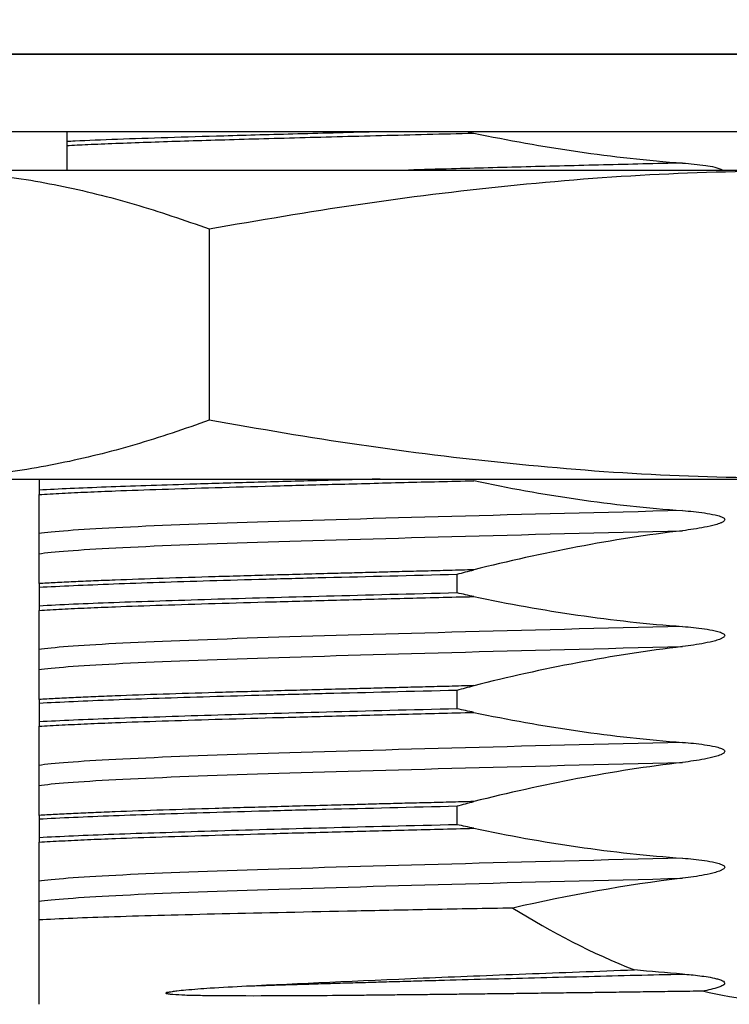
# Model space of a CAD drawing. Header units: millimetres. Extents: x 1639 to 1922, y 1717 to 1909.
# Tile 4 of 13: x 1687 to 1696, y 1778 to 1791. Entities that reach past the tile are written whole.
import ezdxf

# ---------------------------------------------------------------- set-up
doc = ezdxf.new("R2010")
doc.units = ezdxf.units.MM
doc.layers.add('1轮廓实线层', color=7, linetype='Continuous')
doc.layers.add('2细线层', color=3, linetype='Continuous')
doc.styles.add('SLDTEXTSTYLE1', font='txt')
doc.dimstyles.new('SLDDIMSTYLE0', dxfattribs={"dimtxt": 3.5, "dimasz": 4.08, "dimexe": 0, "dimexo": 0.0625, "dimgap": 0.875, "dimtad": 2, "dimdec": 0, "dimrnd": 1e-09, "dimzin": 4, "dimdsep": 46, "dimtxsty": 'SLDTEXTSTYLE1', "dimsah": 1, "dimcen": 0.09, "dimadec": 0, "dimazin": 1, "dimtfac": 1, "dimtmove": 0, "dimatfit": 0, "dimfxl": 1, "dimfrac": 2, "dimtolj": 1, "dimtzin": 12, "dimarcsym": 0})

# ---------------------------------------------------------------- blocks, each defined once
blk = doc.blocks.new('*D13')
at = {"layer": '2细线层', "color": 0, "lineweight": -2, "transparency": 16777216}
for p, q in [((1682.787, 1790.728), (1671.261, 1790.728)), ((1671.261, 1777.008), (1671.261, 1786.648)), ((1687.287, 1772.928), (1671.261, 1772.928))]:
    blk.add_line(p, q, dxfattribs=at)
at = {"layer": '2细线层', "color": 0, "transparency": 16777216}
for points in [[(1670.581, 1786.648), (1671.941, 1786.648), (1671.261, 1790.728)], [(1670.581, 1777.008), (1671.941, 1777.008), (1671.261, 1772.928)]]:
    blk.add_solid(points, dxfattribs=at)
at = {"layer": 'Defpoints', "color": 0, "transparency": 16777216}
for p in [(1671.261, 1790.728), (1682.85, 1790.728), (1687.35, 1772.928)]:
    blk.add_point(p, dxfattribs=at)
at = {"layer": '2细线层', "color": 0, "transparency": 16777216, "insert": (1666.823, 1781.828), "char_height": 3.5, "attachment_point": 2, "rotation": 90, "style": 'SLDTEXTSTYLE1'}
blk.add_mtext('\\A1;GH=17.8', dxfattribs=at)

msp = doc.modelspace()

# ---------------------------------------------------------------- linework, layer by layer
at = {"layer": '1轮廓实线层', "linetype": 'Continuous', "lineweight": 25}
for p, q in [((1696.989, 1790.728), (1682.85, 1790.728)), ((1682.85, 1790.728), (1710.85, 1790.728)), ((1682.85, 1789.728), (1696.989, 1789.728)), ((1687.209, 1789.728), (1687.209, 1789.228)), ((1685.158, 1789.228), (1696.85, 1789.228)), ((1689.055, 1788.468), (1689.055, 1785.988)), ((1685.158, 1785.228), (1696.85, 1785.228)), ((1686.85, 1785.228), (1686.85, 1785.083)), ((1692.267, 1783.753), (1692.267, 1783.997)), ((1686.85, 1783.828), (1686.85, 1783.583)), ((1692.267, 1782.253), (1692.267, 1782.497)), ((1686.85, 1782.328), (1686.85, 1782.083)), ((1692.267, 1780.753), (1692.267, 1780.997)), ((1686.85, 1780.828), (1686.85, 1780.583))]:
    msp.add_line(p, q, dxfattribs=at)
for points, knots in [([(1687.209, 1789.602), (1687.245, 1789.603), (1687.433, 1789.613), (1687.864, 1789.629), (1688.502, 1789.651), (1689.28, 1789.674), (1690.188, 1789.7), (1690.902, 1789.718), (1691.261, 1789.728)], [0, 0, 0, 0, 0.039801, 0.212527, 0.391572, 0.570617, 0.78388, 1, 1, 1, 1]), ([(1687.209, 1789.546), (1687.297, 1789.55), (1687.586, 1789.565), (1688.228, 1789.589), (1689.121, 1789.618), (1690.142, 1789.646), (1691.263, 1789.676), (1692.077, 1789.696), (1692.482, 1789.706)], [0, 0, 0, 0, 0.080943, 0.265536, 0.446591, 0.632632, 0.817178, 1, 1, 1, 1]), ([(1695.187, 1789.319), (1694.843, 1789.311), (1694.153, 1789.294), (1693.153, 1789.269), (1692.306, 1789.246), (1691.82, 1789.233), (1691.636, 1789.228)], [0, 0, 0, 0, 0.2754309, 0.5526485, 0.8301555, 1, 1, 1, 1]), ([(1695.187, 1789.319), (1695.286, 1789.31), (1695.425, 1789.297), (1695.601, 1789.27), (1695.673, 1789.241), (1695.707, 1789.228)], [0, 0, 0, 0, 0.565368, 0.79007, 1, 1, 1, 1]), ([(1685.158, 1789.228), (1685.484, 1789.218), (1686.134, 1789.198), (1687.11, 1789.04), (1688.085, 1788.802), (1688.732, 1788.579), (1689.055, 1788.468)], [0, 0, 0, 0, 0.248898, 0.49781, 0.748894, 1, 1, 1, 1]), ([(1689.055, 1788.468), (1689.697, 1788.578), (1690.98, 1788.799), (1692.924, 1789.037), (1694.882, 1789.197), (1696.194, 1789.217), (1696.85, 1789.228)], [0, 0, 0, 0, 0.249051, 0.498081, 0.749048, 1, 1, 1, 1]), ([(1689.055, 1785.988), (1688.735, 1785.877), (1688.093, 1785.656), (1687.121, 1785.418), (1686.142, 1785.258), (1685.486, 1785.238), (1685.158, 1785.228)], [0, 0, 0, 0, 0.249051, 0.498081, 0.749048, 1, 1, 1, 1]), ([(1696.85, 1785.228), (1696.199, 1785.238), (1694.898, 1785.258), (1692.945, 1785.416), (1690.996, 1785.653), (1689.702, 1785.876), (1689.055, 1785.988)], [0, 0, 0, 0, 0.248898, 0.49781, 0.748894, 1, 1, 1, 1]), ([(1686.849, 1785.028), (1686.897, 1785.03), (1686.992, 1785.036), (1687.146, 1785.044), (1687.307, 1785.052), (1687.477, 1785.06), (1687.653, 1785.067), (1687.961, 1785.08), (1688.436, 1785.096), (1689.118, 1785.117), (1689.873, 1785.139), (1690.555, 1785.157), (1691.133, 1785.172), (1691.575, 1785.184), (1692.024, 1785.195), (1692.33, 1785.203), (1692.482, 1785.206)], [0, 0, 0, 0, 0.0428, 0.085238, 0.127309, 0.169005, 0.210319, 0.251245, 0.374471, 0.500039, 0.623174, 0.750046, 0.813558, 0.876396, 0.938546, 1, 1, 1, 1]), ([(1691.268, 1785.228), (1690.99, 1785.221), (1690.401, 1785.205), (1689.576, 1785.183), (1688.842, 1785.161), (1688.225, 1785.141), (1687.708, 1785.123), (1687.24, 1785.104), (1686.98, 1785.091), (1686.85, 1785.084)], [0, 0, 0, 0, 0.1462606, 0.3099521, 0.4736436, 0.6035355, 0.7334275, 0.8667137, 1, 1, 1, 1]), ([(1695.187, 1784.819), (1694.156, 1784.795), (1693.134, 1784.769), (1691.256, 1784.718), (1690.402, 1784.693), (1688.961, 1784.647), (1688.33, 1784.622), (1687.359, 1784.572), (1687.021, 1784.546), (1686.85, 1784.521)], [0, 0, 0, 0, 0.25, 0.25, 0.5, 0.5, 0.75, 0.75, 1, 1, 1, 1]), ([(1695.187, 1784.819), (1695.281, 1784.812), (1695.375, 1784.803), (1695.515, 1784.782), (1695.562, 1784.774), (1695.631, 1784.758), (1695.653, 1784.752), (1695.687, 1784.74), (1695.697, 1784.736), (1695.718, 1784.724), (1695.73, 1784.716), (1695.733, 1784.692), (1695.722, 1784.682), (1695.702, 1784.669), (1695.691, 1784.664), (1695.657, 1784.65), (1695.635, 1784.642), (1695.565, 1784.622), (1695.518, 1784.612), (1695.377, 1784.585), (1695.282, 1784.571), (1695.187, 1784.559)], [0, 0, 0, 0, 0.25, 0.25, 0.375, 0.375, 0.4375, 0.4375, 0.46875, 0.46875, 0.5, 0.5, 0.53125, 0.53125, 0.5625, 0.5625, 0.625, 0.625, 0.75, 0.75, 1, 1, 1, 1]), ([(1686.85, 1784.261), (1687.021, 1784.286), (1687.359, 1784.312), (1688.33, 1784.363), (1688.961, 1784.388), (1690.402, 1784.433), (1691.256, 1784.458), (1693.134, 1784.509), (1694.156, 1784.535), (1695.187, 1784.559)], [0, 0, 0, 0, 0.25, 0.25, 0.5, 0.5, 0.75, 0.75, 1, 1, 1, 1]), ([(1686.85, 1784.261), (1686.85, 1784.268), (1686.85, 1784.277), (1686.85, 1784.298), (1686.85, 1784.306), (1686.85, 1784.322), (1686.85, 1784.328), (1686.85, 1784.34), (1686.85, 1784.345), (1686.85, 1784.357), (1686.85, 1784.364), (1686.85, 1784.389), (1686.85, 1784.398), (1686.85, 1784.411), (1686.85, 1784.417), (1686.85, 1784.431), (1686.85, 1784.438), (1686.85, 1784.458), (1686.85, 1784.468), (1686.85, 1784.496), (1686.85, 1784.51), (1686.85, 1784.521)], [0, 0, 0, 0, 0.25, 0.25, 0.375, 0.375, 0.4375, 0.4375, 0.46875, 0.46875, 0.5, 0.5, 0.53125, 0.53125, 0.5625, 0.5625, 0.625, 0.625, 0.75, 0.75, 1, 1, 1, 1]), ([(1692.482, 1784.053), (1692.375, 1784.05), (1692.164, 1784.044), (1691.854, 1784.036), (1691.552, 1784.029), (1691.257, 1784.021), (1690.97, 1784.013), (1690.504, 1784.001), (1689.875, 1783.984), (1689.127, 1783.963), (1688.439, 1783.942), (1687.926, 1783.923), (1687.551, 1783.908), (1687.293, 1783.897), (1687.057, 1783.885), (1686.918, 1783.878), (1686.85, 1783.874)], [0, 0, 0, 0, 0.0428, 0.085238, 0.127309, 0.169005, 0.210319, 0.251245, 0.374471, 0.500039, 0.623174, 0.750046, 0.813559, 0.876396, 0.938546, 1, 1, 1, 1]), ([(1686.85, 1783.828), (1687.124, 1783.842), (1687.447, 1783.857), (1688.186, 1783.885), (1688.601, 1783.899), (1689.295, 1783.919), (1689.539, 1783.926), (1690.041, 1783.94), (1690.3, 1783.947), (1691.101, 1783.967), (1691.668, 1783.981), (1692.267, 1783.996)], [0, 0, 0, 0, 0.25, 0.25, 0.5, 0.5, 0.625, 0.625, 0.75, 0.75, 1, 1, 1, 1]), ([(1686.849, 1783.528), (1686.897, 1783.53), (1686.992, 1783.536), (1687.146, 1783.544), (1687.307, 1783.552), (1687.477, 1783.56), (1687.653, 1783.567), (1687.961, 1783.58), (1688.436, 1783.596), (1689.118, 1783.617), (1689.873, 1783.639), (1690.555, 1783.657), (1691.133, 1783.672), (1691.575, 1783.684), (1692.024, 1783.695), (1692.33, 1783.703), (1692.482, 1783.706)], [0, 0, 0, 0, 0.0428, 0.085238, 0.127309, 0.169005, 0.210319, 0.251245, 0.374471, 0.500039, 0.623174, 0.750046, 0.813559, 0.876396, 0.938546, 1, 1, 1, 1]), ([(1692.267, 1783.753), (1691.668, 1783.738), (1691.103, 1783.724), (1690.041, 1783.696), (1689.543, 1783.682), (1688.848, 1783.661), (1688.624, 1783.654), (1688.204, 1783.64), (1688.006, 1783.634), (1687.448, 1783.613), (1687.124, 1783.599), (1686.85, 1783.584)], [0, 0, 0, 0, 0.25, 0.25, 0.5, 0.5, 0.625, 0.625, 0.75, 0.75, 1, 1, 1, 1]), ([(1695.187, 1783.319), (1694.156, 1783.295), (1693.134, 1783.269), (1691.256, 1783.218), (1690.402, 1783.193), (1688.961, 1783.147), (1688.33, 1783.122), (1687.359, 1783.072), (1687.021, 1783.046), (1686.85, 1783.021)], [0, 0, 0, 0, 0.25, 0.25, 0.5, 0.5, 0.75, 0.75, 1, 1, 1, 1]), ([(1695.187, 1783.319), (1695.281, 1783.312), (1695.375, 1783.303), (1695.515, 1783.282), (1695.562, 1783.274), (1695.631, 1783.258), (1695.653, 1783.252), (1695.687, 1783.24), (1695.697, 1783.236), (1695.718, 1783.224), (1695.73, 1783.216), (1695.733, 1783.192), (1695.722, 1783.182), (1695.702, 1783.169), (1695.691, 1783.164), (1695.657, 1783.15), (1695.635, 1783.142), (1695.565, 1783.122), (1695.518, 1783.112), (1695.377, 1783.085), (1695.282, 1783.071), (1695.187, 1783.059)], [0, 0, 0, 0, 0.25, 0.25, 0.375, 0.375, 0.4375, 0.4375, 0.46875, 0.46875, 0.5, 0.5, 0.53125, 0.53125, 0.5625, 0.5625, 0.625, 0.625, 0.75, 0.75, 1, 1, 1, 1]), ([(1686.85, 1782.761), (1687.021, 1782.786), (1687.359, 1782.812), (1688.33, 1782.863), (1688.961, 1782.888), (1690.402, 1782.933), (1691.256, 1782.958), (1693.134, 1783.009), (1694.156, 1783.035), (1695.187, 1783.059)], [0, 0, 0, 0, 0.25, 0.25, 0.5, 0.5, 0.75, 0.75, 1, 1, 1, 1]), ([(1686.85, 1782.761), (1686.85, 1782.768), (1686.85, 1782.777), (1686.85, 1782.798), (1686.85, 1782.806), (1686.85, 1782.822), (1686.85, 1782.828), (1686.85, 1782.84), (1686.85, 1782.845), (1686.85, 1782.857), (1686.85, 1782.864), (1686.85, 1782.889), (1686.85, 1782.898), (1686.85, 1782.911), (1686.85, 1782.917), (1686.85, 1782.931), (1686.85, 1782.938), (1686.85, 1782.958), (1686.85, 1782.968), (1686.85, 1782.996), (1686.85, 1783.01), (1686.85, 1783.021)], [0, 0, 0, 0, 0.25, 0.25, 0.375, 0.375, 0.4375, 0.4375, 0.46875, 0.46875, 0.5, 0.5, 0.53125, 0.53125, 0.5625, 0.5625, 0.625, 0.625, 0.75, 0.75, 1, 1, 1, 1]), ([(1692.482, 1782.553), (1692.375, 1782.55), (1692.164, 1782.544), (1691.854, 1782.536), (1691.552, 1782.529), (1691.257, 1782.521), (1690.97, 1782.513), (1690.504, 1782.501), (1689.875, 1782.484), (1689.127, 1782.463), (1688.439, 1782.442), (1687.926, 1782.423), (1687.551, 1782.408), (1687.293, 1782.397), (1687.057, 1782.385), (1686.918, 1782.378), (1686.85, 1782.374)], [0, 0, 0, 0, 0.0428, 0.085238, 0.127309, 0.169005, 0.210319, 0.251245, 0.374471, 0.500039, 0.623174, 0.750046, 0.813558, 0.876396, 0.938546, 1, 1, 1, 1]), ([(1686.85, 1782.328), (1687.124, 1782.342), (1687.447, 1782.357), (1688.186, 1782.385), (1688.601, 1782.399), (1689.295, 1782.419), (1689.539, 1782.426), (1690.041, 1782.44), (1690.3, 1782.447), (1691.101, 1782.467), (1691.668, 1782.481), (1692.267, 1782.496)], [0, 0, 0, 0, 0.25, 0.25, 0.5, 0.5, 0.625, 0.625, 0.75, 0.75, 1, 1, 1, 1]), ([(1686.849, 1782.028), (1686.897, 1782.03), (1686.992, 1782.036), (1687.146, 1782.044), (1687.307, 1782.052), (1687.477, 1782.06), (1687.653, 1782.067), (1687.961, 1782.08), (1688.436, 1782.096), (1689.118, 1782.117), (1689.873, 1782.139), (1690.555, 1782.157), (1691.133, 1782.172), (1691.575, 1782.184), (1692.024, 1782.195), (1692.33, 1782.203), (1692.482, 1782.206)], [0, 0, 0, 0, 0.0428, 0.085238, 0.127309, 0.169005, 0.210319, 0.251245, 0.374471, 0.500039, 0.623174, 0.750046, 0.813558, 0.876396, 0.938546, 1, 1, 1, 1]), ([(1692.267, 1782.253), (1691.668, 1782.238), (1691.103, 1782.224), (1690.041, 1782.196), (1689.543, 1782.182), (1688.848, 1782.161), (1688.624, 1782.154), (1688.204, 1782.14), (1688.006, 1782.134), (1687.448, 1782.113), (1687.124, 1782.099), (1686.85, 1782.084)], [0, 0, 0, 0, 0.25, 0.25, 0.5, 0.5, 0.625, 0.625, 0.75, 0.75, 1, 1, 1, 1]), ([(1695.187, 1781.819), (1694.156, 1781.795), (1693.134, 1781.769), (1691.256, 1781.718), (1690.402, 1781.693), (1688.961, 1781.647), (1688.33, 1781.622), (1687.359, 1781.572), (1687.021, 1781.546), (1686.85, 1781.521)], [0, 0, 0, 0, 0.25, 0.25, 0.5, 0.5, 0.75, 0.75, 1, 1, 1, 1]), ([(1695.187, 1781.819), (1695.281, 1781.812), (1695.375, 1781.803), (1695.515, 1781.782), (1695.562, 1781.774), (1695.631, 1781.758), (1695.653, 1781.752), (1695.687, 1781.74), (1695.697, 1781.736), (1695.718, 1781.724), (1695.73, 1781.716), (1695.733, 1781.692), (1695.722, 1781.682), (1695.702, 1781.669), (1695.691, 1781.664), (1695.657, 1781.65), (1695.635, 1781.642), (1695.565, 1781.622), (1695.518, 1781.612), (1695.377, 1781.585), (1695.282, 1781.571), (1695.187, 1781.559)], [0, 0, 0, 0, 0.25, 0.25, 0.375, 0.375, 0.4375, 0.4375, 0.46875, 0.46875, 0.5, 0.5, 0.53125, 0.53125, 0.5625, 0.5625, 0.625, 0.625, 0.75, 0.75, 1, 1, 1, 1]), ([(1686.85, 1781.261), (1687.021, 1781.286), (1687.359, 1781.312), (1688.33, 1781.363), (1688.961, 1781.388), (1690.402, 1781.433), (1691.256, 1781.458), (1693.134, 1781.509), (1694.156, 1781.535), (1695.187, 1781.559)], [0, 0, 0, 0, 0.25, 0.25, 0.5, 0.5, 0.75, 0.75, 1, 1, 1, 1]), ([(1686.85, 1781.261), (1686.85, 1781.268), (1686.85, 1781.277), (1686.85, 1781.298), (1686.85, 1781.306), (1686.85, 1781.322), (1686.85, 1781.328), (1686.85, 1781.34), (1686.85, 1781.345), (1686.85, 1781.357), (1686.85, 1781.364), (1686.85, 1781.389), (1686.85, 1781.398), (1686.85, 1781.411), (1686.85, 1781.417), (1686.85, 1781.431), (1686.85, 1781.438), (1686.85, 1781.458), (1686.85, 1781.468), (1686.85, 1781.496), (1686.85, 1781.51), (1686.85, 1781.521)], [0, 0, 0, 0, 0.25, 0.25, 0.375, 0.375, 0.4375, 0.4375, 0.46875, 0.46875, 0.5, 0.5, 0.53125, 0.53125, 0.5625, 0.5625, 0.625, 0.625, 0.75, 0.75, 1, 1, 1, 1]), ([(1692.482, 1781.053), (1692.375, 1781.05), (1692.164, 1781.044), (1691.854, 1781.036), (1691.552, 1781.029), (1691.257, 1781.021), (1690.97, 1781.013), (1690.504, 1781.001), (1689.875, 1780.984), (1689.127, 1780.963), (1688.439, 1780.942), (1687.926, 1780.923), (1687.551, 1780.908), (1687.293, 1780.897), (1687.057, 1780.885), (1686.918, 1780.878), (1686.85, 1780.874)], [0, 0, 0, 0, 0.0428, 0.085238, 0.127309, 0.169005, 0.210319, 0.251245, 0.374471, 0.500039, 0.623174, 0.750046, 0.813559, 0.876396, 0.938546, 1, 1, 1, 1]), ([(1686.85, 1780.828), (1687.124, 1780.842), (1687.447, 1780.857), (1688.186, 1780.885), (1688.601, 1780.899), (1689.295, 1780.919), (1689.539, 1780.926), (1690.041, 1780.94), (1690.3, 1780.947), (1691.101, 1780.967), (1691.668, 1780.981), (1692.267, 1780.996)], [0, 0, 0, 0, 0.25, 0.25, 0.5, 0.5, 0.625, 0.625, 0.75, 0.75, 1, 1, 1, 1]), ([(1692.267, 1780.753), (1691.668, 1780.738), (1691.103, 1780.724), (1690.041, 1780.696), (1689.543, 1780.682), (1688.848, 1780.661), (1688.624, 1780.654), (1688.204, 1780.64), (1688.006, 1780.634), (1687.448, 1780.613), (1687.124, 1780.599), (1686.85, 1780.584)], [0, 0, 0, 0, 0.25, 0.25, 0.5, 0.5, 0.625, 0.625, 0.75, 0.75, 1, 1, 1, 1]), ([(1686.849, 1780.528), (1686.897, 1780.53), (1686.992, 1780.536), (1687.146, 1780.544), (1687.307, 1780.552), (1687.477, 1780.56), (1687.653, 1780.567), (1687.961, 1780.58), (1688.436, 1780.596), (1689.118, 1780.617), (1689.873, 1780.639), (1690.555, 1780.657), (1691.133, 1780.672), (1691.575, 1780.684), (1692.024, 1780.695), (1692.33, 1780.703), (1692.482, 1780.706)], [0, 0, 0, 0, 0.0428, 0.085238, 0.127309, 0.169005, 0.210319, 0.251245, 0.374471, 0.500039, 0.623174, 0.750046, 0.813559, 0.876396, 0.938546, 1, 1, 1, 1]), ([(1695.187, 1780.319), (1694.156, 1780.295), (1693.134, 1780.269), (1691.256, 1780.218), (1690.402, 1780.193), (1688.961, 1780.147), (1688.33, 1780.122), (1687.359, 1780.072), (1687.021, 1780.046), (1686.85, 1780.021)], [0, 0, 0, 0, 0.25, 0.25, 0.5, 0.5, 0.75, 0.75, 1, 1, 1, 1]), ([(1695.187, 1780.319), (1695.281, 1780.312), (1695.375, 1780.303), (1695.515, 1780.282), (1695.562, 1780.274), (1695.631, 1780.258), (1695.653, 1780.252), (1695.687, 1780.24), (1695.697, 1780.236), (1695.718, 1780.224), (1695.73, 1780.216), (1695.733, 1780.192), (1695.722, 1780.182), (1695.702, 1780.169), (1695.691, 1780.164), (1695.657, 1780.15), (1695.635, 1780.142), (1695.565, 1780.122), (1695.518, 1780.112), (1695.377, 1780.085), (1695.282, 1780.071), (1695.187, 1780.059)], [0, 0, 0, 0, 0.25, 0.25, 0.375, 0.375, 0.4375, 0.4375, 0.46875, 0.46875, 0.5, 0.5, 0.53125, 0.53125, 0.5625, 0.5625, 0.625, 0.625, 0.75, 0.75, 1, 1, 1, 1]), ([(1686.85, 1779.761), (1687.021, 1779.786), (1687.359, 1779.812), (1688.33, 1779.863), (1688.961, 1779.888), (1690.402, 1779.933), (1691.256, 1779.958), (1693.134, 1780.009), (1694.156, 1780.035), (1695.187, 1780.059)], [0, 0, 0, 0, 0.25, 0.25, 0.5, 0.5, 0.75, 0.75, 1, 1, 1, 1]), ([(1686.85, 1779.761), (1686.85, 1779.768), (1686.85, 1779.777), (1686.85, 1779.798), (1686.85, 1779.806), (1686.85, 1779.822), (1686.85, 1779.828), (1686.85, 1779.84), (1686.85, 1779.845), (1686.85, 1779.857), (1686.85, 1779.864), (1686.85, 1779.889), (1686.85, 1779.898), (1686.85, 1779.911), (1686.85, 1779.917), (1686.85, 1779.931), (1686.85, 1779.938), (1686.85, 1779.958), (1686.85, 1779.968), (1686.85, 1779.996), (1686.85, 1780.01), (1686.85, 1780.021)], [0, 0, 0, 0, 0.25, 0.25, 0.375, 0.375, 0.4375, 0.4375, 0.46875, 0.46875, 0.5, 0.5, 0.53125, 0.53125, 0.5625, 0.5625, 0.625, 0.625, 0.75, 0.75, 1, 1, 1, 1]), ([(1692.989, 1779.674), (1692.632, 1779.667), (1692.284, 1779.661), (1691.606, 1779.648), (1691.277, 1779.641), (1690.332, 1779.622), (1689.752, 1779.61), (1688.959, 1779.591), (1688.708, 1779.585), (1688.242, 1779.572), (1687.812, 1779.56), (1687.45, 1779.547), (1687.123, 1779.533), (1686.976, 1779.527), (1686.85, 1779.52)], [0, 0, 0, 0, 0.125, 0.125, 0.25, 0.25, 0.5, 0.5, 0.625, 0.625, 0.75, 0.875, 0.875, 1, 1, 1, 1]), ([(1686.85, 1778.428), (1686.85, 1778.428), (1686.85, 1778.535), (1686.85, 1778.823), (1686.85, 1778.941), (1686.85, 1779.209), (1686.85, 1779.358), (1686.85, 1779.52)], [0, 0, 0, 0, 0.5, 0.5, 0.75, 0.75, 1, 1, 1, 1]), ([(1689.537, 1778.665), (1690.213, 1778.699), (1690.976, 1778.733), (1692.251, 1778.786), (1692.698, 1778.804), (1693.611, 1778.839), (1694.081, 1778.857), (1694.564, 1778.874)], [0, 0, 0, 0, 0.5, 0.5, 0.75, 0.75, 1, 1, 1, 1]), ([(1689.537, 1778.665), (1689.61, 1778.668), (1689.756, 1778.672), (1689.985, 1778.68), (1690.222, 1778.687), (1690.467, 1778.694), (1690.719, 1778.702), (1690.98, 1778.709), (1691.249, 1778.717), (1691.525, 1778.725), (1691.809, 1778.733), (1692.205, 1778.744), (1692.715, 1778.757), (1693.34, 1778.774), (1693.962, 1778.789), (1694.576, 1778.805), (1694.985, 1778.814), (1695.187, 1778.819)], [0, 0, 0, 0, 0.048112, 0.096558, 0.14534, 0.194458, 0.243914, 0.29371, 0.343847, 0.394326, 0.445149, 0.496317, 0.60313, 0.706935, 0.807701, 0.905399, 1, 1, 1, 1]), ([(1695.187, 1778.819), (1695.261, 1778.814), (1695.334, 1778.807), (1695.481, 1778.788), (1695.554, 1778.778), (1695.643, 1778.755), (1695.661, 1778.749), (1695.696, 1778.737), (1695.714, 1778.73), (1695.732, 1778.709), (1695.733, 1778.698), (1695.722, 1778.683), (1695.715, 1778.677), (1695.691, 1778.663), (1695.674, 1778.656), (1695.588, 1778.625), (1695.516, 1778.611), (1695.444, 1778.598)], [0, 0, 0, 0, 0.25, 0.25, 0.5, 0.5, 0.5625, 0.5625, 0.625, 0.625, 0.65625, 0.65625, 0.6875, 0.6875, 0.75, 0.75, 1, 1, 1, 1]), ([(1695.444, 1778.598), (1695.335, 1778.596), (1695.118, 1778.593), (1694.796, 1778.589), (1694.48, 1778.585), (1694.17, 1778.58), (1693.867, 1778.576), (1693.571, 1778.573), (1693.282, 1778.569), (1693, 1778.565), (1692.725, 1778.562), (1692.457, 1778.559), (1692.197, 1778.556), (1691.944, 1778.553), (1691.699, 1778.55), (1691.461, 1778.548), (1691.23, 1778.546), (1691.007, 1778.543), (1690.483, 1778.538), (1689.774, 1778.534), (1689.122, 1778.536), (1688.76, 1778.543), (1688.624, 1778.55), (1688.557, 1778.556), (1688.538, 1778.558), (1688.523, 1778.561), (1688.512, 1778.562), (1688.503, 1778.565), (1688.497, 1778.566), (1688.495, 1778.57), (1688.496, 1778.573), (1688.498, 1778.579), (1688.507, 1778.586), (1688.524, 1778.584), (1688.547, 1778.589), (1688.583, 1778.596), (1688.653, 1778.605), (1688.811, 1778.621), (1689.1, 1778.643), (1689.377, 1778.657), (1689.537, 1778.665)], [0, 0, 0, 0, 0.032675, 0.064954, 0.096835, 0.12832, 0.15941, 0.190104, 0.220403, 0.250308, 0.279819, 0.308937, 0.337661, 0.365993, 0.393932, 0.42148, 0.448636, 0.4754, 0.501774, 0.640881, 0.75253, 0.789639, 0.8153, 0.819836, 0.823147, 0.824583, 0.82707, 0.828419, 0.829042, 0.829271, 0.829596, 0.830465, 0.832899, 0.836071, 0.838836, 0.845953, 0.856497, 0.876792, 0.928712, 1, 1, 1, 1])]:
    msp.add_open_spline(points, degree=3, knots=knots, dxfattribs=at)
for points in [[(1692.383, 1789.728), (1692.416, 1789.72), (1692.449, 1789.713), (1692.482, 1789.706)], [(1692.482, 1789.707), (1693.374, 1789.519), (1694.277, 1789.384), (1695.187, 1789.319)], [(1692.482, 1785.207), (1693.374, 1785.019), (1694.277, 1784.884), (1695.187, 1784.819)], [(1686.85, 1785.084), (1686.85, 1785.065), (1686.85, 1785.046), (1686.85, 1785.027)], [(1686.85, 1784.521), (1686.85, 1784.629), (1686.85, 1784.804), (1686.85, 1785.028)], [(1695.187, 1784.559), (1694.275, 1784.452), (1693.372, 1784.276), (1692.482, 1784.052)], [(1686.85, 1783.874), (1686.85, 1784.062), (1686.85, 1784.196), (1686.85, 1784.261)], [(1692.267, 1783.996), (1692.339, 1784.015), (1692.41, 1784.034), (1692.482, 1784.053)], [(1686.85, 1783.874), (1686.85, 1783.859), (1686.85, 1783.843), (1686.85, 1783.828)], [(1692.482, 1783.706), (1692.41, 1783.722), (1692.339, 1783.737), (1692.267, 1783.753)], [(1692.482, 1783.707), (1693.374, 1783.519), (1694.277, 1783.384), (1695.187, 1783.319)], [(1686.85, 1783.584), (1686.85, 1783.565), (1686.85, 1783.546), (1686.85, 1783.527)], [(1686.85, 1783.021), (1686.85, 1783.129), (1686.85, 1783.304), (1686.85, 1783.528)], [(1695.187, 1783.059), (1694.275, 1782.952), (1693.372, 1782.776), (1692.482, 1782.552)], [(1686.85, 1782.374), (1686.85, 1782.562), (1686.85, 1782.696), (1686.85, 1782.761)], [(1692.267, 1782.496), (1692.339, 1782.515), (1692.41, 1782.534), (1692.482, 1782.553)], [(1686.85, 1782.374), (1686.85, 1782.359), (1686.85, 1782.343), (1686.85, 1782.328)], [(1692.482, 1782.206), (1692.41, 1782.222), (1692.339, 1782.237), (1692.267, 1782.253)], [(1692.482, 1782.207), (1693.374, 1782.019), (1694.277, 1781.884), (1695.187, 1781.819)], [(1686.85, 1782.084), (1686.85, 1782.065), (1686.85, 1782.046), (1686.85, 1782.027)], [(1686.85, 1781.521), (1686.85, 1781.629), (1686.85, 1781.804), (1686.85, 1782.028)], [(1695.187, 1781.559), (1694.275, 1781.452), (1693.372, 1781.276), (1692.482, 1781.052)], [(1686.85, 1780.874), (1686.85, 1781.062), (1686.85, 1781.196), (1686.85, 1781.261)], [(1692.267, 1780.996), (1692.339, 1781.015), (1692.41, 1781.034), (1692.482, 1781.053)], [(1686.85, 1780.874), (1686.85, 1780.859), (1686.85, 1780.843), (1686.85, 1780.828)], [(1692.482, 1780.706), (1692.41, 1780.722), (1692.339, 1780.737), (1692.267, 1780.753)], [(1692.482, 1780.707), (1693.374, 1780.519), (1694.277, 1780.384), (1695.187, 1780.319)], [(1686.85, 1780.584), (1686.85, 1780.565), (1686.85, 1780.546), (1686.85, 1780.527)], [(1686.85, 1780.021), (1686.85, 1780.129), (1686.85, 1780.304), (1686.85, 1780.528)], [(1695.187, 1780.059), (1694.448, 1779.972), (1693.714, 1779.84), (1692.989, 1779.674)], [(1686.85, 1779.52), (1686.85, 1779.632), (1686.85, 1779.715), (1686.85, 1779.761)], [(1692.989, 1779.674), (1693.49, 1779.361), (1694.012, 1779.088), (1694.564, 1778.874)], [(1695.187, 1778.819), (1694.979, 1778.834), (1694.771, 1778.853), (1694.564, 1778.874)], [(1696.85, 1778.428), (1696.374, 1778.428), (1695.906, 1778.487), (1695.444, 1778.598)]]:
    msp.add_open_spline(points, degree=3, dxfattribs=at)

# ---------------------------------------------------------------- dimensions: what is measured, and where the dimension line sits
at = {"layer": '2细线层'}
dim = msp.add_linear_dim(base=(1671.261, 1790.728), p1=(1687.35, 1772.928), p2=(1682.85, 1790.728), angle=90, text='GH=17.8', dimstyle='SLDDIMSTYLE0', dxfattribs=at)
dim.commit()
dim.dimension.update_dxf_attribs({"geometry": '*D13', "text_midpoint": (1671.261, 1781.828), "dimtype": 160})

doc.saveas('drawing.dxf')
